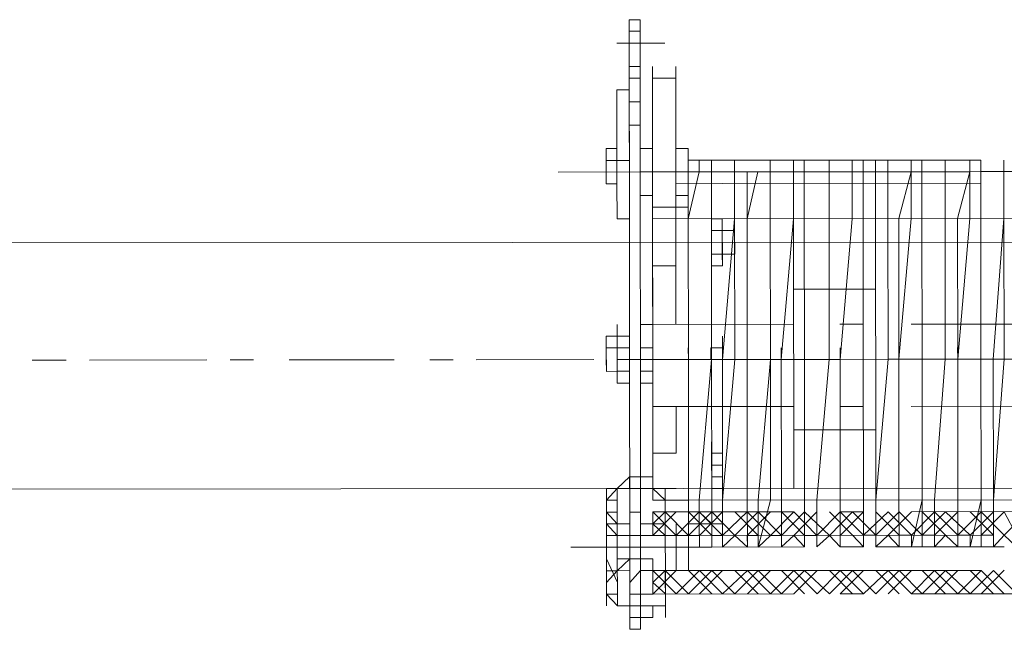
# Model space of a CAD drawing. Header units: inches. Extents: x -5850 to 5646, y 8947 to 13007.
# Tile 100 of 256: x -4061 to -4025, y 10438 to 10460. Entities that reach past the tile are written whole.
import ezdxf

# ---------------------------------------------------------------- set-up
doc = ezdxf.new("R2010")
doc.units = ezdxf.units.IN
doc.header["$MEASUREMENT"] = 0
doc.layers.add('at_Entity', color=7, linetype='Continuous')
doc.layers.add('at_Rect', color=7, linetype='Continuous')

msp = doc.modelspace()

# ---------------------------------------------------------------- linework, layer by layer
at = {"layer": 'at_Entity', "color": 7, "lineweight": 20}
for p, q in [((-4038.873, 10460.181), (-4038.872, 10458.915)), ((-4038.483, 10460.181), (-4038.873, 10460.181)), ((-4038.483, 10460.181), (-4038.482, 10458.915)), ((-4038.483, 10459.763), (-4038.873, 10459.762)), ((-4038.872, 10458.915), (-4038.871, 10457.649)), ((-4038.482, 10458.915), (-4038.481, 10457.649)), ((-4038.481, 10458.491), (-4038.872, 10458.491)), ((-4038.035, 10458.073), (-4038.035, 10458.492)), ((-4037.198, 10458.074), (-4037.199, 10458.492)), ((-4037.198, 10458.074), (-4038.035, 10458.073)), ((-4038.029, 10451.309), (-4038.035, 10458.073)), ((-4038.035, 10458.073), (-4038.03, 10453.005)), ((-4037.198, 10458.074), (-4037.192, 10451.31)), ((-4037.196, 10455.113), (-4037.198, 10458.074)), ((-4039.315, 10455.535), (-4039.317, 10457.649)), ((-4039.317, 10457.649), (-4038.871, 10457.649)), ((-4038.871, 10457.649), (-4038.871, 10457.225)), ((-4038.87, 10456.378), (-4038.871, 10457.649)), ((-4038.481, 10457.649), (-4038.48, 10457.225)), ((-4038.87, 10456.801), (-4038.871, 10457.225)), ((-4038.871, 10457.225), (-4038.48, 10457.225)), ((-4038.48, 10457.225), (-4038.48, 10456.802)), ((-4038.87, 10456.801), (-4038.87, 10456.378)), ((-4038.48, 10456.802), (-4038.48, 10456.378)), ((-4038.87, 10456.378), (-4038.869, 10455.112)), ((-4038.48, 10456.378), (-4038.87, 10456.378)), ((-4038.87, 10456.378), (-4038.869, 10455.959)), ((-4038.479, 10455.96), (-4038.48, 10456.378)), ((-4038.869, 10455.959), (-4038.868, 10454.693)), ((-4038.479, 10455.96), (-4038.478, 10454.694)), ((-4039.706, 10455.535), (-4039.315, 10455.535)), ((-4039.706, 10455.535), (-4039.705, 10455.111)), ((-4039.706, 10455.535), (-4039.704, 10454.269)), ((-4039.705, 10455.111), (-4039.706, 10455.535)), ((-4039.315, 10455.535), (-4039.315, 10455.111)), ((-4038.033, 10455.536), (-4038.479, 10455.536)), ((-4038.479, 10455.536), (-4038.477, 10453.846)), ((-4038.478, 10455.112), (-4038.479, 10455.536)), ((-4038.033, 10455.536), (-4038.031, 10453.847)), ((-4037.195, 10454.271), (-4037.196, 10455.537)), ((-4037.196, 10455.537), (-4036.75, 10455.537)), ((-4037.196, 10455.113), (-4037.196, 10455.537)), ((-4036.75, 10455.537), (-4036.75, 10455.114)), ((-4039.704, 10454.269), (-4039.705, 10455.111)), ((-4039.315, 10455.111), (-4039.705, 10455.111)), ((-4039.705, 10455.111), (-4039.315, 10455.111)), ((-4039.705, 10455.111), (-4039.704, 10454.269)), ((-4039.704, 10454.269), (-4039.705, 10455.111)), ((-4038.869, 10455.112), (-4039.315, 10455.111)), ((-4039.315, 10455.111), (-4039.314, 10454.269)), ((-4038.869, 10455.112), (-4038.867, 10453.004)), ((-4038.869, 10455.112), (-4038.868, 10454.693)), ((-4038.478, 10454.694), (-4038.478, 10455.112)), ((-4037.194, 10453.423), (-4037.196, 10455.113)), ((-4036.75, 10455.114), (-4026.21, 10455.123)), ((-4036.75, 10455.114), (-4036.749, 10454.272)), ((-4036.749, 10454.695), (-4036.75, 10455.114)), ((-4036.359, 10454.696), (-4036.359, 10455.114)), ((-4035.913, 10454.696), (-4035.913, 10455.114)), ((-4035.076, 10454.697), (-4035.077, 10455.115)), ((-4033.794, 10454.698), (-4033.794, 10455.116)), ((-4032.957, 10454.699), (-4032.958, 10455.117)), ((-4032.567, 10454.699), (-4032.567, 10455.117)), ((-4031.675, 10454.7), (-4031.675, 10455.118)), ((-4030.838, 10454.701), (-4030.839, 10455.119)), ((-4030.448, 10454.701), (-4030.448, 10455.119)), ((-4030.002, 10455.12), (-4028.72, 10455.121)), ((-4030.002, 10455.12), (-4029.991, 10442.45)), ((-4029.556, 10454.702), (-4029.556, 10455.12)), ((-4028.719, 10454.702), (-4028.72, 10455.121)), ((-4028.329, 10454.703), (-4028.329, 10455.121)), ((-4027.492, 10454.704), (-4027.493, 10455.122)), ((-4026.6, 10454.704), (-4026.601, 10455.123)), ((-4026.21, 10454.705), (-4026.21, 10455.123)), ((-4025.373, 10454.705), (-4025.374, 10455.124)), ((-4039.704, 10454.269), (-4039.705, 10454.693)), ((-4039.314, 10454.269), (-4039.314, 10454.693)), ((-4038.868, 10454.693), (-4038.868, 10453.846)), ((-4038.478, 10454.27), (-4038.478, 10454.694)), ((-4038.478, 10454.694), (-4038.477, 10453.846)), ((-4037.195, 10454.271), (-4037.195, 10454.695)), ((-4036.359, 10454.696), (-4036.749, 10454.695)), ((-4036.749, 10454.695), (-4036.748, 10453.424)), ((-4036.749, 10454.695), (-4036.748, 10453.006)), ((-4036.749, 10454.272), (-4036.749, 10454.695)), ((-4036.748, 10453.006), (-4036.359, 10454.696)), ((-4036.359, 10454.696), (-4035.913, 10454.696)), ((-4035.913, 10454.696), (-4035.076, 10454.697)), ((-4035.911, 10453.006), (-4035.913, 10454.696)), ((-4035.913, 10454.696), (-4035.911, 10453.006)), ((-4035.075, 10453.007), (-4035.076, 10454.697)), ((-4035.076, 10454.697), (-4035.075, 10453.007)), ((-4035.076, 10454.697), (-4034.63, 10454.697)), ((-4034.24, 10454.698), (-4034.63, 10454.697)), ((-4034.63, 10454.697), (-4034.629, 10453.008)), ((-4034.629, 10453.008), (-4034.24, 10454.698)), ((-4034.24, 10454.698), (-4033.794, 10454.698)), ((-4033.794, 10454.698), (-4032.957, 10454.699)), ((-4033.792, 10453.008), (-4033.794, 10454.698)), ((-4033.794, 10454.698), (-4033.792, 10453.008)), ((-4032.956, 10453.009), (-4032.957, 10454.699)), ((-4032.957, 10454.699), (-4032.956, 10453.009)), ((-4032.957, 10454.699), (-4032.567, 10454.699)), ((-4032.567, 10454.699), (-4031.675, 10454.7)), ((-4032.566, 10453.009), (-4032.567, 10454.699)), ((-4032.567, 10454.699), (-4032.566, 10453.009)), ((-4031.675, 10454.7), (-4030.838, 10454.701)), ((-4031.673, 10453.01), (-4031.675, 10454.7)), ((-4031.675, 10454.7), (-4031.673, 10453.01)), ((-4030.837, 10453.011), (-4030.838, 10454.701)), ((-4030.838, 10454.701), (-4030.837, 10453.011)), ((-4030.838, 10454.701), (-4030.448, 10454.701)), ((-4030.448, 10454.701), (-4029.556, 10454.702)), ((-4030.446, 10453.011), (-4030.448, 10454.701)), ((-4030.448, 10454.701), (-4030.446, 10453.011)), ((-4029.554, 10453.012), (-4029.556, 10454.702)), ((-4029.556, 10454.702), (-4029.554, 10453.012)), ((-4029.556, 10454.702), (-4028.719, 10454.702)), ((-4029.164, 10453.012), (-4028.719, 10454.702)), ((-4028.719, 10454.702), (-4028.329, 10454.703)), ((-4028.719, 10454.702), (-4028.718, 10453.013)), ((-4028.329, 10454.703), (-4027.492, 10454.704)), ((-4028.327, 10453.013), (-4028.329, 10454.703)), ((-4028.329, 10454.703), (-4028.327, 10453.013)), ((-4027.491, 10453.014), (-4027.492, 10454.704)), ((-4027.492, 10454.704), (-4027.491, 10453.014)), ((-4027.492, 10454.704), (-4026.6, 10454.704)), ((-4027.045, 10453.014), (-4026.6, 10454.704)), ((-4026.6, 10454.704), (-4026.21, 10454.705)), ((-4026.6, 10454.704), (-4026.599, 10453.015)), ((-4026.208, 10453.015), (-4026.21, 10454.705)), ((-4026.21, 10454.705), (-4026.208, 10453.015)), ((-4026.21, 10454.705), (-4025.373, 10454.705)), ((-4025.373, 10454.705), (-4024.927, 10454.706)), ((-4025.372, 10453.016), (-4025.373, 10454.705)), ((-4025.373, 10454.705), (-4025.372, 10453.016)), ((-4039.314, 10454.269), (-4039.704, 10454.269)), ((-4039.314, 10454.269), (-4039.704, 10454.269)), ((-4039.314, 10453.845), (-4039.314, 10454.269)), ((-4039.314, 10453.845), (-4039.314, 10454.269)), ((-4039.314, 10454.269), (-4039.313, 10453.003)), ((-4037.195, 10454.271), (-4037.195, 10453.847)), ((-4026.21, 10454.281), (-4036.749, 10454.272)), ((-4036.749, 10454.272), (-4036.749, 10453.848)), ((-4038.868, 10453.846), (-4038.867, 10453.004)), ((-4038.031, 10453.847), (-4038.477, 10453.846)), ((-4038.477, 10453.846), (-4038.476, 10452.58)), ((-4037.195, 10453.847), (-4036.749, 10453.848)), ((-4038.031, 10453.423), (-4036.748, 10453.424)), ((-4038.031, 10453.423), (-4038.026, 10448.354)), ((-4037.192, 10451.31), (-4037.194, 10453.423)), ((-4036.748, 10453.424), (-4036.748, 10453.006)), ((-4038.867, 10453.004), (-4039.313, 10453.003)), ((-4038.867, 10453.004), (-4038.863, 10448.777)), ((-4038.867, 10453.004), (-4038.866, 10452.58)), ((-4010.148, 10453.029), (-4038.03, 10453.005)), ((-4038.03, 10453.005), (-4038.029, 10451.309)), ((-4036.748, 10453.006), (-4036.743, 10447.937)), ((-4036.743, 10447.937), (-4036.748, 10453.006)), ((-4036.748, 10453.006), (-4036.743, 10447.937)), ((-4035.521, 10453.007), (-4035.911, 10453.006)), ((-4035.907, 10447.937), (-4035.911, 10453.006)), ((-4035.911, 10453.006), (-4035.907, 10447.937)), ((-4035.911, 10453.006), (-4035.911, 10452.583)), ((-4035.521, 10452.583), (-4035.521, 10453.007)), ((-4035.521, 10452.583), (-4035.521, 10453.007)), ((-4035.521, 10452.583), (-4035.521, 10453.007)), ((-4035.516, 10447.938), (-4035.075, 10453.007)), ((-4035.075, 10453.007), (-4035.07, 10447.938)), ((-4034.624, 10447.939), (-4034.629, 10453.008)), ((-4034.629, 10453.008), (-4034.624, 10447.939)), ((-4033.788, 10447.939), (-4033.792, 10453.008)), ((-4033.792, 10453.008), (-4033.788, 10447.939)), ((-4033.397, 10447.94), (-4032.956, 10453.009)), ((-4032.956, 10453.009), (-4033.397, 10447.94)), ((-4032.956, 10453.009), (-4023.253, 10453.018)), ((-4032.956, 10453.009), (-4032.947, 10443.289)), ((-4032.561, 10447.94), (-4032.566, 10453.009)), ((-4032.566, 10453.009), (-4032.561, 10447.94)), ((-4031.669, 10447.941), (-4031.673, 10453.01)), ((-4031.673, 10453.01), (-4031.669, 10447.941)), ((-4031.278, 10447.942), (-4030.837, 10453.011)), ((-4030.837, 10453.011), (-4031.278, 10447.942)), ((-4030.442, 10447.942), (-4030.446, 10453.011)), ((-4030.446, 10453.011), (-4030.442, 10447.942)), ((-4029.55, 10447.943), (-4029.554, 10453.012)), ((-4029.554, 10453.012), (-4029.55, 10447.943)), ((-4029.164, 10453.012), (-4029.159, 10447.943)), ((-4029.159, 10447.943), (-4028.718, 10453.013)), ((-4028.323, 10447.944), (-4028.327, 10453.013)), ((-4028.327, 10453.013), (-4028.323, 10447.944)), ((-4027.486, 10447.945), (-4027.491, 10453.014)), ((-4027.491, 10453.014), (-4027.486, 10447.945)), ((-4027.045, 10453.014), (-4027.04, 10447.945)), ((-4027.04, 10447.945), (-4026.599, 10453.015)), ((-4026.204, 10447.946), (-4026.208, 10453.015)), ((-4026.208, 10453.015), (-4026.204, 10447.946)), ((-4025.758, 10447.947), (-4025.372, 10453.016)), ((-4025.372, 10453.016), (-4025.367, 10447.947)), ((-4038.866, 10452.58), (-4038.863, 10448.777)), ((-4038.476, 10452.58), (-4038.472, 10448.353)), ((-4035.911, 10452.583), (-4035.91, 10451.735)), ((-4035.911, 10452.583), (-4035.91, 10451.735)), ((-4035.911, 10452.583), (-4035.521, 10452.583)), ((-4035.521, 10452.583), (-4035.52, 10451.735)), ((-4035.075, 10452.583), (-4035.074, 10451.736)), ((-4005.073, 10452.186), (-4288.913, 10451.933)), ((-4035.91, 10451.735), (-4035.911, 10452.159)), ((-4035.52, 10451.735), (-4035.52, 10452.159)), ((-4038.029, 10451.309), (-4038.029, 10451.733)), ((-4038.029, 10451.309), (-4038.029, 10451.733)), ((-4037.192, 10451.31), (-4037.193, 10451.734)), ((-4037.192, 10451.31), (-4037.193, 10451.734)), ((-4037.192, 10451.31), (-4037.193, 10451.734)), ((-4035.91, 10451.735), (-4035.52, 10451.735)), ((-4035.91, 10451.735), (-4035.91, 10451.311)), ((-4035.91, 10451.735), (-4035.52, 10451.735)), ((-4035.91, 10451.735), (-4035.52, 10451.735)), ((-4035.519, 10451.312), (-4035.52, 10451.735)), ((-4035.52, 10451.735), (-4035.519, 10451.312)), ((-4035.519, 10451.312), (-4035.52, 10451.735)), ((-4037.192, 10451.31), (-4038.029, 10451.309)), ((-4038.026, 10448.354), (-4038.029, 10451.309)), ((-4038.029, 10451.309), (-4038.027, 10448.778)), ((-4037.191, 10449.202), (-4037.192, 10451.31)), ((-4037.192, 10451.31), (-4037.191, 10449.202)), ((-4035.91, 10451.311), (-4035.519, 10451.312)), ((-4032.954, 10450.472), (-4029.998, 10450.474)), ((-4039.309, 10448.776), (-4039.31, 10449.2)), ((-4038.863, 10448.777), (-4038.863, 10449.201)), ((-4038.863, 10448.777), (-4038.863, 10449.201)), ((-4038.863, 10448.777), (-4038.863, 10449.201)), ((-4038.472, 10448.353), (-4038.473, 10449.201)), ((-4038.473, 10449.201), (-4038.027, 10449.201)), ((-4032.952, 10449.206), (-4038.027, 10449.201)), ((-4038.027, 10448.778), (-4038.027, 10449.201)), ((-4038.027, 10448.778), (-4038.027, 10449.201)), ((-4038.027, 10448.778), (-4038.027, 10449.201)), ((-4030.443, 10449.208), (-4031.28, 10449.207)), ((-4019.011, 10449.218), (-4028.714, 10449.21)), ((-4039.699, 10448.352), (-4039.7, 10448.776)), ((-4039.699, 10448.352), (-4039.7, 10448.776)), ((-4039.309, 10448.776), (-4039.7, 10448.776)), ((-4039.699, 10448.352), (-4039.7, 10448.776)), ((-4039.699, 10448.352), (-4039.7, 10448.776)), ((-4039.699, 10448.352), (-4039.7, 10448.776)), ((-4039.309, 10448.776), (-4038.863, 10448.777)), ((-4039.309, 10448.776), (-4038.863, 10448.777)), ((-4039.309, 10448.353), (-4039.309, 10448.776)), ((-4039.308, 10447.087), (-4039.309, 10448.776)), ((-4038.862, 10447.087), (-4038.863, 10448.777)), ((-4038.863, 10448.353), (-4038.863, 10448.777)), ((-4038.027, 10448.778), (-4038.025, 10447.088)), ((-4038.025, 10447.088), (-4038.027, 10448.778)), ((-4039.699, 10448.352), (-4039.309, 10448.353)), ((-4039.699, 10448.352), (-4039.699, 10447.934)), ((-4039.698, 10447.51), (-4039.699, 10448.352)), ((-4039.309, 10448.353), (-4038.863, 10448.353)), ((-4038.863, 10448.353), (-4038.862, 10447.087)), ((-4038.862, 10447.511), (-4038.863, 10448.353)), ((-4038.472, 10448.353), (-4038.026, 10448.354)), ((-4038.467, 10442.442), (-4038.472, 10448.353)), ((-4038.026, 10447.936), (-4038.026, 10448.354)), ((-4039.698, 10447.51), (-4039.699, 10447.934)), ((-4039.699, 10447.934), (-4039.698, 10447.51)), ((-4038.021, 10442.867), (-4038.026, 10447.936)), ((-4036.739, 10442.868), (-4036.743, 10447.937)), ((-4036.743, 10447.937), (-4036.739, 10442.868)), ((-4036.743, 10447.937), (-4036.739, 10442.868)), ((-4036.348, 10442.868), (-4035.907, 10447.937)), ((-4035.907, 10447.937), (-4035.902, 10442.868)), ((-4035.516, 10447.938), (-4035.512, 10442.869)), ((-4035.512, 10442.869), (-4035.07, 10447.938)), ((-4034.62, 10442.87), (-4034.624, 10447.939)), ((-4034.62, 10442.87), (-4034.624, 10447.939)), ((-4034.229, 10442.87), (-4033.788, 10447.939)), ((-4033.788, 10447.939), (-4033.783, 10442.87)), ((-4033.393, 10442.871), (-4033.397, 10447.94)), ((-4033.393, 10442.871), (-4033.397, 10447.94)), ((-4032.556, 10442.871), (-4032.561, 10447.94)), ((-4032.561, 10447.94), (-4032.556, 10442.871)), ((-4032.11, 10442.872), (-4031.669, 10447.941)), ((-4031.669, 10447.941), (-4032.11, 10442.872)), ((-4031.274, 10442.873), (-4031.278, 10447.942)), ((-4031.278, 10447.942), (-4031.274, 10442.873)), ((-4030.437, 10442.873), (-4030.442, 10447.942)), ((-4030.442, 10447.942), (-4030.437, 10442.873)), ((-4029.991, 10442.874), (-4029.55, 10447.943)), ((-4029.55, 10447.943), (-4029.991, 10442.874)), ((-4029.155, 10442.875), (-4029.159, 10447.943)), ((-4029.159, 10447.943), (-4029.155, 10442.875)), ((-4028.318, 10442.875), (-4028.323, 10447.944)), ((-4028.323, 10447.944), (-4028.318, 10442.875)), ((-4027.872, 10442.876), (-4027.486, 10447.945)), ((-4027.486, 10447.945), (-4027.872, 10442.876)), ((-4027.036, 10442.876), (-4027.04, 10447.945)), ((-4027.036, 10442.876), (-4027.04, 10447.945)), ((-4026.199, 10442.877), (-4026.204, 10447.946)), ((-4026.204, 10447.946), (-4026.199, 10442.877)), ((-4025.758, 10447.947), (-4025.753, 10442.878)), ((-4025.753, 10442.878), (-4025.367, 10447.947)), ((-4039.698, 10447.51), (-4039.308, 10447.511)), ((-4039.308, 10447.511), (-4038.862, 10447.511)), ((-4038.862, 10447.511), (-4038.862, 10447.087)), ((-4038.862, 10447.087), (-4038.862, 10447.511)), ((-4038.862, 10447.087), (-4038.862, 10447.511)), ((-4038.472, 10447.511), (-4038.025, 10447.512)), ((-4038.471, 10447.088), (-4038.472, 10447.511)), ((-4038.023, 10444.974), (-4038.025, 10447.512)), ((-4038.025, 10447.088), (-4038.025, 10447.512)), ((-4039.308, 10447.087), (-4038.862, 10447.087)), ((-4038.862, 10447.087), (-4038.857, 10442.442)), ((-4038.025, 10447.088), (-4038.471, 10447.088)), ((-4038.024, 10446.24), (-4038.025, 10447.088)), ((-4038.023, 10444.556), (-4038.025, 10447.088)), ((-4032.95, 10446.245), (-4038.024, 10446.24)), ((-4037.186, 10444.557), (-4037.188, 10446.241)), ((-4037.188, 10446.241), (-4037.186, 10444.557)), ((-4030.44, 10446.247), (-4031.277, 10446.246)), ((-4019.009, 10446.257), (-4028.712, 10446.249)), ((-4032.949, 10445.403), (-4029.994, 10445.405)), ((-4038.023, 10444.556), (-4038.023, 10444.974)), ((-4035.904, 10444.558), (-4035.904, 10444.976)), ((-4037.186, 10444.557), (-4038.023, 10444.556)), ((-4035.904, 10444.558), (-4035.903, 10443.711)), ((-4035.903, 10443.711), (-4035.904, 10444.558)), ((-4035.904, 10444.558), (-4035.903, 10444.134)), ((-4035.904, 10444.558), (-4035.513, 10444.558)), ((-4035.904, 10444.558), (-4035.903, 10444.134)), ((-4035.904, 10444.558), (-4035.513, 10444.558)), ((-4035.513, 10444.558), (-4035.513, 10443.711)), ((-4035.513, 10443.711), (-4035.513, 10444.558)), ((-4035.513, 10444.135), (-4035.513, 10444.558)), ((-4035.513, 10444.135), (-4035.513, 10444.558)), ((-4035.903, 10444.134), (-4035.513, 10444.135)), ((-4035.903, 10444.134), (-4035.513, 10444.135)), ((-4035.903, 10443.711), (-4035.903, 10444.134)), ((-4035.513, 10443.711), (-4035.513, 10444.135)), ((-4039.304, 10443.284), (-4038.859, 10443.708)), ((-4038.859, 10443.708), (-4038.468, 10443.708)), ((-4038.468, 10443.708), (-4038.022, 10443.709)), ((-4038.022, 10443.709), (-4038.022, 10443.285)), ((-4035.903, 10443.711), (-4035.513, 10443.711)), ((-4005.065, 10443.314), (-4288.905, 10443.061)), ((-4039.694, 10442.865), (-4039.304, 10443.284)), ((-4039.304, 10442.442), (-4039.304, 10443.284)), ((-4039.304, 10443.284), (-4038.468, 10443.284)), ((-4038.858, 10443.284), (-4038.022, 10443.285)), ((-4038.468, 10443.284), (-4038.858, 10443.284)), ((-4038.468, 10443.284), (-4038.022, 10443.285)), ((-4038.022, 10443.285), (-4038.468, 10443.284)), ((-4038.022, 10443.285), (-4037.576, 10443.285)), ((-4037.575, 10442.867), (-4038.022, 10443.285)), ((-4038.022, 10443.285), (-4037.576, 10443.285)), ((-4037.576, 10443.285), (-4037.575, 10442.443)), ((-4036.739, 10442.868), (-4036.739, 10443.286)), ((-4035.512, 10443.287), (-4035.903, 10443.287)), ((-4032.947, 10443.289), (-4023.244, 10443.298)), ((-4039.694, 10442.441), (-4039.694, 10442.865)), ((-4038.467, 10442.442), (-4038.467, 10442.866)), ((-4010.139, 10442.891), (-4038.021, 10442.867)), ((-4036.739, 10442.868), (-4038.021, 10442.867)), ((-4037.575, 10442.867), (-4037.575, 10442.443)), ((-4036.738, 10442.444), (-4036.739, 10442.868)), ((-4036.739, 10442.868), (-4036.738, 10442.444)), ((-4036.738, 10442.444), (-4036.739, 10442.868)), ((-4036.348, 10442.444), (-4036.348, 10442.868)), ((-4036.348, 10442.444), (-4036.348, 10442.868)), ((-4035.902, 10442.445), (-4035.902, 10442.868)), ((-4035.902, 10442.445), (-4035.902, 10442.868)), ((-4035.902, 10442.445), (-4035.902, 10442.868)), ((-4035.512, 10442.445), (-4035.512, 10442.869)), ((-4035.512, 10442.869), (-4035.51, 10441.179)), ((-4034.618, 10441.18), (-4034.62, 10442.87)), ((-4034.62, 10442.87), (-4034.618, 10441.18)), ((-4034.229, 10442.87), (-4034.228, 10441.18)), ((-4034.228, 10441.18), (-4033.783, 10442.87)), ((-4033.391, 10441.181), (-4033.393, 10442.871)), ((-4033.393, 10442.871), (-4033.391, 10441.181)), ((-4032.555, 10441.182), (-4032.556, 10442.871)), ((-4032.556, 10442.871), (-4032.555, 10441.182)), ((-4032.109, 10441.182), (-4032.11, 10442.872)), ((-4032.11, 10442.872), (-4032.109, 10441.182)), ((-4031.272, 10441.183), (-4031.274, 10442.873)), ((-4031.274, 10442.873), (-4031.272, 10441.183)), ((-4030.436, 10441.184), (-4030.437, 10442.873)), ((-4030.437, 10442.873), (-4030.436, 10441.184)), ((-4029.99, 10441.184), (-4029.991, 10442.874)), ((-4029.991, 10442.874), (-4029.99, 10441.184)), ((-4029.153, 10441.185), (-4029.155, 10442.875)), ((-4029.155, 10442.875), (-4029.153, 10441.185)), ((-4028.707, 10441.185), (-4028.318, 10442.875)), ((-4028.318, 10442.875), (-4028.317, 10441.186)), ((-4027.871, 10441.186), (-4027.872, 10442.876)), ((-4027.872, 10442.876), (-4027.871, 10441.186)), ((-4027.034, 10441.187), (-4027.036, 10442.876)), ((-4027.036, 10442.876), (-4027.034, 10441.187)), ((-4026.588, 10441.187), (-4026.199, 10442.877)), ((-4026.199, 10442.877), (-4026.198, 10441.187)), ((-4025.752, 10441.188), (-4025.753, 10442.878)), ((-4025.753, 10442.878), (-4025.752, 10441.188)), ((-4039.694, 10442.017), (-4039.694, 10442.441)), ((-4039.303, 10442.018), (-4039.304, 10442.442)), ((-4038.857, 10442.018), (-4038.857, 10442.442)), ((-4038.857, 10442.442), (-4038.857, 10442.018)), ((-4038.467, 10442.442), (-4038.466, 10441.595)), ((-4032.946, 10442.447), (-4038.021, 10442.443)), ((-4038.021, 10442.019), (-4038.021, 10442.443)), ((-4038.021, 10442.019), (-4038.021, 10442.443)), ((-4038.021, 10442.019), (-4038.021, 10442.443)), ((-4036.738, 10442.444), (-4036.348, 10442.444)), ((-4036.738, 10442.444), (-4036.348, 10442.444)), ((-4036.738, 10442.02), (-4036.738, 10442.444)), ((-4036.738, 10442.02), (-4036.738, 10442.444)), ((-4036.738, 10442.02), (-4036.738, 10442.444)), ((-4036.348, 10442.444), (-4035.902, 10442.445)), ((-4036.348, 10442.444), (-4035.902, 10442.445)), ((-4035.902, 10442.445), (-4036.348, 10442.444)), ((-4036.348, 10442.444), (-4036.348, 10442.02)), ((-4036.348, 10442.02), (-4036.348, 10442.444)), ((-4036.348, 10442.444), (-4035.902, 10442.021)), ((-4035.902, 10442.021), (-4035.902, 10442.445)), ((-4035.902, 10442.021), (-4035.902, 10442.445)), ((-4035.512, 10442.445), (-4035.902, 10442.445)), ((-4035.902, 10442.021), (-4035.902, 10442.445)), ((-4035.511, 10442.021), (-4035.512, 10442.445)), ((-4030.437, 10442.45), (-4031.274, 10442.449)), ((-4029.99, 10441.184), (-4029.991, 10442.45)), ((-4019.005, 10442.46), (-4028.708, 10442.451)), ((-4039.303, 10442.018), (-4039.694, 10442.017)), ((-4039.303, 10441.594), (-4039.303, 10442.018)), ((-4038.857, 10442.018), (-4039.303, 10442.018)), ((-4038.857, 10442.018), (-4038.857, 10441.594)), ((-4038.857, 10442.018), (-4038.856, 10440.329)), ((-4038.856, 10440.752), (-4038.857, 10442.018)), ((-4038.021, 10442.019), (-4038.467, 10442.019)), ((-4038.466, 10441.595), (-4038.467, 10442.019)), ((-4038.02, 10441.595), (-4038.021, 10442.019)), ((-4038.02, 10441.595), (-4038.021, 10442.019)), ((-4038.021, 10442.019), (-4038.02, 10441.595)), ((-4037.184, 10441.596), (-4037.184, 10442.02)), ((-4036.738, 10441.596), (-4036.738, 10442.02)), ((-4036.738, 10441.596), (-4036.738, 10442.02)), ((-4036.738, 10441.596), (-4036.738, 10442.02)), ((-4036.738, 10442.02), (-4036.348, 10442.02)), ((-4036.348, 10442.02), (-4036.738, 10442.02)), ((-4036.738, 10442.02), (-4036.737, 10441.178)), ((-4036.738, 10442.02), (-4036.737, 10441.178)), ((-4036.738, 10442.02), (-4036.738, 10441.596)), ((-4036.738, 10441.596), (-4036.738, 10442.02)), ((-4036.738, 10441.596), (-4036.738, 10442.02)), ((-4036.348, 10442.02), (-4035.902, 10442.021)), ((-4036.348, 10442.02), (-4035.902, 10442.021)), ((-4036.347, 10441.178), (-4036.348, 10442.02)), ((-4035.902, 10442.021), (-4035.901, 10441.179)), ((-4035.902, 10442.021), (-4035.511, 10442.021)), ((-4035.51, 10441.179), (-4035.511, 10442.021)), ((-4039.693, 10441.594), (-4039.692, 10440.752)), ((-4039.693, 10441.594), (-4039.303, 10441.594)), ((-4039.692, 10440.328), (-4039.693, 10441.594)), ((-4039.303, 10441.594), (-4038.857, 10441.594)), ((-4038.857, 10441.594), (-4039.303, 10441.594)), ((-4039.303, 10441.594), (-4039.302, 10440.328)), ((-4038.857, 10441.594), (-4038.466, 10441.595)), ((-4038.857, 10441.594), (-4038.466, 10441.595)), ((-4038.466, 10441.595), (-4037.184, 10441.596)), ((-4038.02, 10441.595), (-4038.466, 10441.595)), ((-4038.466, 10440.753), (-4038.466, 10441.595)), ((-4038.02, 10441.595), (-4036.738, 10441.596)), ((-4038.02, 10441.595), (-4037.184, 10441.596)), ((-4037.183, 10440.754), (-4037.184, 10441.596)), ((-4037.184, 10441.596), (-4036.738, 10441.596)), ((-4037.184, 10441.596), (-4036.738, 10441.596)), ((-4036.738, 10441.596), (-4026.198, 10441.606)), ((-4036.738, 10441.596), (-4026.198, 10441.606)), ((-4036.347, 10441.597), (-4036.738, 10441.596)), ((-4036.738, 10441.596), (-4036.737, 10440.754)), ((-4036.737, 10441.178), (-4036.738, 10441.596)), ((-4036.738, 10441.596), (-4036.737, 10441.178)), ((-4036.737, 10441.178), (-4036.738, 10441.596)), ((-4036.347, 10441.178), (-4036.347, 10441.597)), ((-4035.511, 10441.597), (-4035.901, 10441.597)), ((-4035.901, 10441.597), (-4035.901, 10441.179)), ((-4035.51, 10441.179), (-4035.511, 10441.597)), ((-4035.51, 10441.179), (-4035.511, 10441.597)), ((-4035.065, 10441.598), (-4035.51, 10441.179)), ((-4034.618, 10441.18), (-4035.065, 10441.598)), ((-4034.228, 10441.599), (-4034.619, 10441.598)), ((-4034.618, 10441.18), (-4034.619, 10441.598)), ((-4034.619, 10441.598), (-4034.618, 10441.18)), ((-4034.228, 10441.18), (-4034.228, 10441.599)), ((-4034.228, 10441.18), (-4034.228, 10441.599)), ((-4033.782, 10441.599), (-4034.228, 10441.18)), ((-4033.392, 10441.599), (-4033.782, 10441.599)), ((-4033.391, 10441.181), (-4033.392, 10441.599)), ((-4033.391, 10441.181), (-4033.392, 10441.599)), ((-4032.946, 10441.6), (-4033.391, 10441.181)), ((-4032.555, 10441.182), (-4032.946, 10441.6)), ((-4032.555, 10441.182), (-4032.555, 10441.6)), ((-4032.109, 10441.6), (-4032.555, 10441.6)), ((-4032.555, 10441.6), (-4032.555, 10441.182)), ((-4031.663, 10441.601), (-4032.109, 10441.182)), ((-4032.109, 10441.182), (-4032.109, 10441.6)), ((-4032.109, 10441.182), (-4032.109, 10441.6)), ((-4031.272, 10441.183), (-4031.663, 10441.601)), ((-4030.827, 10441.602), (-4031.273, 10441.601)), ((-4031.272, 10441.183), (-4031.273, 10441.601)), ((-4031.273, 10441.601), (-4031.272, 10441.183)), ((-4030.436, 10441.184), (-4030.827, 10441.602)), ((-4030.436, 10441.184), (-4030.436, 10441.602)), ((-4029.99, 10441.602), (-4030.436, 10441.602)), ((-4030.436, 10441.602), (-4030.436, 10441.184)), ((-4029.544, 10441.603), (-4029.99, 10441.184)), ((-4029.99, 10441.184), (-4029.99, 10441.602)), ((-4029.99, 10441.184), (-4029.99, 10441.602)), ((-4029.153, 10441.185), (-4029.544, 10441.603)), ((-4029.153, 10441.185), (-4029.154, 10441.603)), ((-4028.708, 10441.603), (-4029.154, 10441.603)), ((-4029.154, 10441.603), (-4029.153, 10441.185)), ((-4028.707, 10441.185), (-4028.708, 10441.603)), ((-4027.871, 10441.604), (-4028.317, 10441.604)), ((-4028.317, 10441.604), (-4028.317, 10441.186)), ((-4027.481, 10441.605), (-4027.871, 10441.186)), ((-4027.871, 10441.186), (-4027.871, 10441.604)), ((-4027.871, 10441.186), (-4027.871, 10441.604)), ((-4027.034, 10441.187), (-4027.481, 10441.605)), ((-4027.034, 10441.187), (-4027.035, 10441.605)), ((-4026.589, 10441.605), (-4027.035, 10441.605)), ((-4027.035, 10441.605), (-4027.034, 10441.187)), ((-4026.588, 10441.187), (-4026.589, 10441.605)), ((-4025.752, 10441.606), (-4026.198, 10441.606)), ((-4026.198, 10441.606), (-4026.198, 10441.187)), ((-4025.752, 10441.188), (-4025.752, 10441.606)), ((-4025.752, 10441.188), (-4025.752, 10441.606)), ((-4025.362, 10441.606), (-4025.752, 10441.188)), ((-4024.915, 10441.189), (-4025.362, 10441.606)), ((-4036.347, 10441.178), (-4035.901, 10441.179)), ((-4029.99, 10441.184), (-4028.707, 10441.185)), ((-4028.707, 10441.185), (-4028.317, 10441.186)), ((-4026.588, 10441.187), (-4026.198, 10441.187)), ((-4039.692, 10440.752), (-4039.693, 10441.175)), ((-4039.302, 10440.752), (-4038.856, 10440.752)), ((-4038.466, 10440.753), (-4038.856, 10440.752)), ((-4038.856, 10440.752), (-4038.466, 10440.753)), ((-4038.856, 10440.752), (-4038.856, 10440.329)), ((-4038.856, 10440.329), (-4038.856, 10440.752)), ((-4038.856, 10440.329), (-4038.856, 10440.752)), ((-4038.465, 10440.329), (-4038.466, 10440.753)), ((-4038.019, 10440.329), (-4038.019, 10440.753)), ((-4038.019, 10440.329), (-4038.019, 10440.753)), ((-4038.019, 10440.329), (-4038.019, 10440.753)), ((-4037.183, 10440.754), (-4037.183, 10440.33)), ((-4036.737, 10440.33), (-4036.737, 10440.754)), ((-4036.737, 10440.33), (-4036.737, 10440.754)), ((-4036.737, 10440.33), (-4036.737, 10440.754)), ((-4036.737, 10440.33), (-4036.737, 10440.754)), ((-4036.737, 10440.754), (-4036.737, 10440.33)), ((-4036.737, 10440.33), (-4036.737, 10440.754)), ((-4038.856, 10440.329), (-4039.692, 10440.328)), ((-4039.692, 10439.904), (-4039.692, 10440.328)), ((-4039.692, 10440.328), (-4039.302, 10440.328)), ((-4039.301, 10439.904), (-4039.302, 10440.328)), ((-4038.856, 10440.329), (-4038.855, 10439.905)), ((-4038.465, 10440.329), (-4037.183, 10440.33)), ((-4038.465, 10440.329), (-4038.465, 10439.905)), ((-4038.019, 10440.329), (-4036.737, 10440.33)), ((-4037.183, 10440.33), (-4038.019, 10440.329)), ((-4038.019, 10439.906), (-4038.019, 10440.329)), ((-4038.019, 10439.906), (-4038.019, 10440.329)), ((-4037.183, 10440.33), (-4036.737, 10440.33)), ((-4036.737, 10440.33), (-4037.183, 10440.33)), ((-4026.197, 10440.34), (-4036.737, 10440.33)), ((-4026.197, 10440.34), (-4036.737, 10440.33)), ((-4039.692, 10439.904), (-4039.691, 10439.486)), ((-4039.301, 10439.062), (-4039.301, 10439.904)), ((-4038.855, 10439.487), (-4038.855, 10439.905)), ((-4038.855, 10439.905), (-4038.855, 10439.487)), ((-4038.465, 10439.905), (-4038.464, 10439.487)), ((-4038.018, 10439.487), (-4038.019, 10439.906)), ((-4039.691, 10439.486), (-4039.301, 10439.062)), ((-4038.018, 10439.487), (-4038.855, 10439.487)), ((-4038.855, 10439.487), (-4038.854, 10439.063)), ((-4038.855, 10439.487), (-4038.854, 10439.063)), ((-4038.855, 10439.487), (-4038.464, 10439.487)), ((-4038.464, 10439.487), (-4038.464, 10439.063)), ((-4032.944, 10439.492), (-4038.018, 10439.487)), ((-4038.018, 10439.487), (-4037.572, 10439.488)), ((-4037.572, 10439.488), (-4037.572, 10439.064)), ((-4030.434, 10439.494), (-4031.271, 10439.493)), ((-4019.003, 10439.504), (-4028.706, 10439.496)), ((-4039.301, 10439.062), (-4038.854, 10439.063)), ((-4038.854, 10439.063), (-4039.301, 10439.062)), ((-4038.018, 10439.063), (-4038.854, 10439.063)), ((-4038.854, 10439.063), (-4038.854, 10438.639)), ((-4038.854, 10439.063), (-4038.018, 10439.063)), ((-4038.854, 10439.063), (-4038.464, 10439.063)), ((-4038.854, 10439.063), (-4038.854, 10438.215)), ((-4038.464, 10439.063), (-4038.463, 10438.215)), ((-4038.018, 10439.063), (-4037.572, 10439.064)), ((-4038.018, 10439.063), (-4037.572, 10439.064)), ((-4038.018, 10438.64), (-4038.018, 10439.063)), ((-4038.854, 10438.639), (-4038.464, 10438.639)), ((-4038.464, 10438.639), (-4038.018, 10438.64)), ((-4038.854, 10438.215), (-4038.463, 10438.215))]:
    msp.add_line(p, q, dxfattribs=at)
at = {"layer": 'at_Entity', "color": 3, "lineweight": 20}
for p, q in [((-4039.319, 10459.338), (-4037.59, 10459.34)), ((-4038.481, 10458.073), (-4038.871, 10458.073)), ((-4038.869, 10455.112), (-4039.705, 10455.111)), ((-4036.749, 10454.695), (-4036.75, 10455.114)), ((-4041.434, 10454.691), (-4038.478, 10454.694)), ((-4036.749, 10454.695), (-4038.478, 10454.694)), ((-4038.478, 10454.694), (-4037.195, 10454.695)), ((-4037.195, 10454.695), (-4036.749, 10454.695)), ((-4037.195, 10454.695), (-4036.749, 10454.695)), ((-4036.749, 10454.695), (-4032.957, 10454.699)), ((-4032.121, 10454.699), (-4030.838, 10454.701)), ((-4030.002, 10454.701), (-4026.21, 10454.705)), ((-4037.195, 10454.271), (-4035.522, 10454.273)), ((-4035.521, 10453.007), (-4035.911, 10453.006)), ((-4035.911, 10453.006), (-4035.911, 10452.583)), ((-4035.519, 10451.312), (-4035.521, 10453.007)), ((-4035.521, 10452.583), (-4035.521, 10453.007)), ((-4035.521, 10452.583), (-4035.521, 10453.007)), ((-4035.521, 10452.583), (-4035.521, 10453.007)), ((-4035.911, 10452.583), (-4035.075, 10452.583)), ((-4035.911, 10452.583), (-4035.521, 10452.583)), ((-4035.521, 10452.583), (-4035.075, 10452.583)), ((-4035.91, 10451.735), (-4035.911, 10452.159)), ((-4035.074, 10451.736), (-4035.074, 10452.16)), ((-4035.52, 10451.735), (-4035.91, 10451.735)), ((-4035.074, 10451.736), (-4035.52, 10451.735)), ((-4039.699, 10448.352), (-4039.7, 10448.776)), ((-4039.699, 10448.352), (-4039.7, 10448.776)), ((-4035.516, 10447.514), (-4035.517, 10448.78)), ((-4038.472, 10447.935), (-4038.472, 10448.353)), ((-4036.743, 10447.937), (-4036.744, 10448.355)), ((-4036.743, 10447.937), (-4036.744, 10448.355)), ((-4035.907, 10447.937), (-4035.907, 10448.356)), ((-4035.907, 10447.937), (-4035.907, 10448.356)), ((-4035.516, 10447.938), (-4035.517, 10448.356)), ((-4034.624, 10447.939), (-4034.625, 10448.357)), ((-4033.788, 10447.939), (-4033.788, 10448.358)), ((-4033.788, 10447.939), (-4033.788, 10448.358)), ((-4033.397, 10447.94), (-4033.398, 10448.358)), ((-4031.278, 10447.942), (-4031.279, 10448.36)), ((-4029.55, 10447.943), (-4029.55, 10448.361)), ((-4028.323, 10447.944), (-4028.323, 10448.362)), ((-4027.486, 10447.945), (-4027.487, 10448.363)), ((-4027.04, 10447.945), (-4027.041, 10448.364)), ((-4026.204, 10447.946), (-4026.204, 10448.364)), ((-4060.387, 10447.916), (-4059.16, 10447.917)), ((-4058.324, 10447.917), (-4054.086, 10447.921)), ((-4053.249, 10447.922), (-4052.413, 10447.923)), ((-4051.13, 10447.924), (-4047.338, 10447.927)), ((-4046.056, 10447.928), (-4045.219, 10447.929)), ((-4044.383, 10447.93), (-4040.145, 10447.934)), ((-4039.698, 10447.51), (-4039.699, 10447.934)), ((-4039.308, 10447.934), (-4038.472, 10447.935)), ((-4036.743, 10447.937), (-4038.472, 10447.935)), ((-4038.472, 10447.935), (-4038.026, 10447.936)), ((-4038.026, 10447.936), (-4037.189, 10447.936)), ((-4037.189, 10447.936), (-4033.397, 10447.94)), ((-4037.189, 10447.936), (-4036.743, 10447.937)), ((-4035.907, 10447.937), (-4036.743, 10447.937)), ((-4035.907, 10447.937), (-4035.516, 10447.938)), ((-4035.516, 10447.938), (-4035.07, 10447.938)), ((-4035.07, 10447.938), (-4034.624, 10447.939)), ((-4034.624, 10447.939), (-4033.788, 10447.939)), ((-4033.788, 10447.939), (-4033.397, 10447.94)), ((-4033.788, 10447.939), (-4033.397, 10447.94)), ((-4033.397, 10447.94), (-4032.561, 10447.94)), ((-4031.669, 10447.941), (-4032.561, 10447.94)), ((-4032.115, 10447.941), (-4031.278, 10447.942)), ((-4031.669, 10447.941), (-4029.55, 10447.943)), ((-4030.442, 10447.942), (-4026.204, 10447.946)), ((-4027.486, 10447.945), (-4029.55, 10447.943)), ((-4027.486, 10447.945), (-4027.04, 10447.945)), ((-4027.486, 10447.945), (-4027.04, 10447.945)), ((-4027.04, 10447.945), (-4025.758, 10447.947)), ((-4025.758, 10447.947), (-4025.367, 10447.947)), ((-4025.367, 10447.947), (-4024.085, 10447.948)), ((-4025.367, 10447.947), (-4024.921, 10447.947)), ((-4035.904, 10444.558), (-4035.513, 10444.558)), ((-4035.903, 10443.287), (-4035.904, 10444.558)), ((-4035.903, 10443.711), (-4035.903, 10444.134)), ((-4035.903, 10443.711), (-4035.903, 10444.134)), ((-4035.513, 10443.711), (-4035.513, 10444.135)), ((-4038.859, 10443.708), (-4038.022, 10443.709)), ((-4038.858, 10443.284), (-4038.859, 10443.708)), ((-4038.022, 10443.709), (-4038.022, 10443.285)), ((-4035.903, 10443.711), (-4035.513, 10443.711)), ((-4037.185, 10443.286), (-4039.695, 10443.283)), ((-4039.695, 10443.283), (-4039.691, 10439.062)), ((-4039.304, 10442.865), (-4039.304, 10443.284)), ((-4039.304, 10443.284), (-4038.858, 10443.284)), ((-4038.022, 10443.285), (-4037.576, 10443.285)), ((-4037.576, 10443.285), (-4037.574, 10442.019)), ((-4037.576, 10443.285), (-4037.571, 10438.64)), ((-4035.512, 10443.287), (-4035.903, 10443.287)), ((-4039.694, 10442.441), (-4039.694, 10442.865)), ((-4039.694, 10442.865), (-4039.304, 10442.865)), ((-4036.738, 10442.444), (-4036.739, 10442.868)), ((-4036.738, 10442.444), (-4036.739, 10442.868)), ((-4035.902, 10442.021), (-4035.902, 10442.868)), ((-4039.304, 10442.442), (-4039.694, 10442.441)), ((-4039.303, 10442.018), (-4039.694, 10442.441)), ((-4039.303, 10442.018), (-4039.304, 10442.442)), ((-4038.467, 10442.442), (-4038.857, 10442.442)), ((-4038.857, 10442.442), (-4038.857, 10442.018)), ((-4038.467, 10442.442), (-4038.467, 10442.019)), ((-4038.467, 10442.019), (-4038.467, 10442.442)), ((-4037.184, 10441.596), (-4038.021, 10442.443)), ((-4038.021, 10442.019), (-4037.575, 10442.443)), ((-4038.02, 10441.595), (-4037.185, 10442.444)), ((-4036.738, 10441.596), (-4037.575, 10442.443)), ((-4037.185, 10442.444), (-4036.738, 10442.444)), ((-4037.184, 10441.596), (-4036.348, 10442.444)), ((-4036.738, 10441.596), (-4035.902, 10442.445)), ((-4036.738, 10442.444), (-4035.512, 10442.445)), ((-4035.901, 10441.597), (-4036.738, 10442.444)), ((-4035.511, 10441.597), (-4036.348, 10442.444)), ((-4036.347, 10441.597), (-4035.512, 10442.445)), ((-4035.065, 10441.598), (-4035.902, 10442.445)), ((-4035.511, 10441.597), (-4034.619, 10442.446)), ((-4035.065, 10441.598), (-4034.229, 10442.446)), ((-4034.228, 10441.599), (-4035.065, 10442.445)), ((-4034.619, 10441.598), (-4033.783, 10442.447)), ((-4033.782, 10441.599), (-4034.619, 10442.446)), ((-4033.392, 10441.599), (-4034.229, 10442.446)), ((-4033.782, 10441.599), (-4032.946, 10442.447)), ((-4032.555, 10441.6), (-4033.393, 10442.447)), ((-4033.392, 10441.599), (-4032.556, 10442.448)), ((-4032.946, 10441.6), (-4032.11, 10442.448)), ((-4032.109, 10441.6), (-4032.946, 10442.447)), ((-4031.663, 10441.601), (-4032.556, 10442.448)), ((-4032.109, 10441.6), (-4031.274, 10442.449)), ((-4030.827, 10441.602), (-4031.664, 10442.448)), ((-4031.663, 10441.601), (-4030.827, 10442.449)), ((-4030.436, 10441.602), (-4031.274, 10442.449)), ((-4031.273, 10441.601), (-4030.437, 10442.45)), ((-4029.99, 10441.602), (-4030.827, 10442.449)), ((-4030.436, 10441.602), (-4029.545, 10442.45)), ((-4029.154, 10441.603), (-4029.991, 10442.45)), ((-4029.99, 10441.602), (-4029.154, 10442.451)), ((-4028.708, 10441.603), (-4029.545, 10442.45)), ((-4029.544, 10441.603), (-4028.708, 10442.451)), ((-4028.317, 10441.604), (-4029.154, 10442.451)), ((-4028.708, 10441.603), (-4027.872, 10442.452)), ((-4027.481, 10441.605), (-4028.318, 10442.451)), ((-4028.317, 10441.604), (-4027.482, 10442.452)), ((-4027.035, 10441.605), (-4027.872, 10442.452)), ((-4027.871, 10441.604), (-4027.035, 10442.453)), ((-4026.589, 10441.605), (-4027.482, 10442.452)), ((-4027.035, 10441.605), (-4026.199, 10442.453)), ((-4026.589, 10441.605), (-4025.753, 10442.454)), ((-4025.752, 10441.606), (-4026.589, 10442.453)), ((-4025.362, 10441.606), (-4026.199, 10442.453)), ((-4026.198, 10441.606), (-4025.362, 10442.454)), ((-4025.362, 10441.606), (-4024.526, 10442.455)), ((-4024.916, 10441.607), (-4025.362, 10442.454)), ((-4039.694, 10442.017), (-4039.303, 10441.594)), ((-4039.693, 10441.594), (-4039.694, 10442.017)), ((-4038.857, 10442.018), (-4039.303, 10442.018)), ((-4038.857, 10441.594), (-4038.857, 10442.018)), ((-4037.574, 10442.019), (-4038.021, 10442.019)), ((-4038.021, 10442.019), (-4038.02, 10441.595)), ((-4037.574, 10441.596), (-4038.021, 10442.019)), ((-4038.02, 10441.595), (-4038.021, 10442.019)), ((-4039.303, 10441.594), (-4039.693, 10441.594)), ((-4038.02, 10441.595), (-4038.857, 10441.594)), ((-4036.738, 10441.596), (-4038.02, 10441.595)), ((-4040.975, 10441.174), (-4036.347, 10441.178)), ((-4032.555, 10441.182), (-4036.347, 10441.178)), ((-4030.436, 10441.184), (-4031.272, 10441.183)), ((-4025.361, 10441.188), (-4029.153, 10441.185)), ((-4039.692, 10440.752), (-4039.693, 10441.175)), ((-4039.301, 10439.904), (-4039.692, 10440.752)), ((-4039.692, 10440.328), (-4039.692, 10440.752)), ((-4038.856, 10440.752), (-4039.302, 10440.328)), ((-4039.302, 10440.328), (-4039.302, 10440.752)), ((-4038.019, 10440.753), (-4038.856, 10440.752)), ((-4038.465, 10440.329), (-4038.466, 10440.753)), ((-4038.019, 10440.329), (-4038.019, 10440.753)), ((-4039.302, 10440.328), (-4039.692, 10439.904)), ((-4039.692, 10439.904), (-4039.692, 10440.328)), ((-4039.301, 10439.904), (-4039.302, 10440.328)), ((-4038.855, 10439.905), (-4038.856, 10440.329)), ((-4038.465, 10440.329), (-4038.855, 10439.905)), ((-4038.465, 10439.905), (-4038.465, 10440.329)), ((-4038.465, 10439.905), (-4038.465, 10440.329)), ((-4037.573, 10440.33), (-4038.019, 10440.329)), ((-4038.019, 10439.906), (-4037.573, 10440.33)), ((-4037.573, 10440.33), (-4038.019, 10440.329)), ((-4037.182, 10439.488), (-4038.019, 10440.329)), ((-4038.019, 10439.906), (-4038.019, 10440.329)), ((-4038.018, 10439.487), (-4037.183, 10440.33)), ((-4037.572, 10439.064), (-4037.573, 10440.33)), ((-4036.736, 10439.488), (-4037.573, 10440.33)), ((-4036.737, 10440.33), (-4037.573, 10440.33)), ((-4037.182, 10439.488), (-4036.346, 10440.331)), ((-4035.899, 10439.489), (-4036.737, 10440.33)), ((-4036.736, 10439.488), (-4035.9, 10440.331)), ((-4035.509, 10439.49), (-4036.346, 10440.331)), ((-4036.345, 10439.489), (-4035.51, 10440.332)), ((-4035.063, 10439.49), (-4035.9, 10440.331)), ((-4035.509, 10439.49), (-4034.617, 10440.332)), ((-4034.226, 10439.491), (-4035.064, 10440.332)), ((-4035.063, 10439.49), (-4034.227, 10440.333)), ((-4034.617, 10439.49), (-4033.781, 10440.333)), ((-4033.78, 10439.491), (-4034.617, 10440.332)), ((-4033.39, 10439.491), (-4034.227, 10440.333)), ((-4033.78, 10439.491), (-4032.945, 10440.334)), ((-4032.553, 10439.492), (-4033.391, 10440.333)), ((-4033.39, 10439.491), (-4032.554, 10440.334)), ((-4032.107, 10439.493), (-4032.945, 10440.334)), ((-4032.944, 10439.492), (-4032.108, 10440.335)), ((-4031.661, 10439.493), (-4032.554, 10440.334)), ((-4032.107, 10439.493), (-4031.272, 10440.335)), ((-4030.825, 10439.494), (-4031.662, 10440.335)), ((-4031.661, 10439.493), (-4030.825, 10440.336)), ((-4030.434, 10439.494), (-4031.272, 10440.335)), ((-4031.271, 10439.493), (-4030.435, 10440.336)), ((-4029.988, 10439.494), (-4030.825, 10440.336)), ((-4030.434, 10439.494), (-4029.543, 10440.337)), ((-4029.152, 10439.495), (-4029.989, 10440.336)), ((-4029.988, 10439.494), (-4029.153, 10440.337)), ((-4028.706, 10439.496), (-4029.543, 10440.337)), ((-4029.542, 10439.495), (-4028.706, 10440.338)), ((-4028.315, 10439.496), (-4029.153, 10440.337)), ((-4028.706, 10439.496), (-4027.87, 10440.338)), ((-4027.479, 10439.497), (-4028.316, 10440.338)), ((-4028.315, 10439.496), (-4027.48, 10440.339)), ((-4027.033, 10439.497), (-4027.87, 10440.338)), ((-4027.869, 10439.496), (-4027.034, 10440.339)), ((-4026.587, 10439.497), (-4027.48, 10440.339)), ((-4027.033, 10439.497), (-4026.197, 10440.34)), ((-4026.587, 10439.497), (-4025.751, 10440.34)), ((-4025.75, 10439.498), (-4026.587, 10440.34)), ((-4025.36, 10439.499), (-4026.197, 10440.34)), ((-4026.196, 10439.498), (-4025.361, 10440.341)), ((-4024.914, 10439.499), (-4025.751, 10440.34)), ((-4039.692, 10439.904), (-4039.691, 10439.486)), ((-4037.572, 10439.488), (-4038.019, 10439.906)), ((-4039.691, 10439.486), (-4039.301, 10439.486)), ((-4039.301, 10439.486), (-4039.301, 10439.062)), ((-4039.301, 10439.062), (-4037.572, 10439.064)), ((-4039.301, 10439.062), (-4038.018, 10439.063))]:
    msp.add_line(p, q, dxfattribs=at)
at = {"layer": 'at_Rect', "color": 7, "lineweight": 20}
for p, q in [((-4035.939, 10448.36), (-4035.517, 10448.36)), ((-4035.939, 10448.36), (-4035.939, 10447.937)), ((-4035.516, 10447.938), (-4035.517, 10448.36)), ((-4035.516, 10447.938), (-4035.939, 10447.937))]:
    msp.add_line(p, q, dxfattribs=at)

doc.saveas('drawing.dxf')
